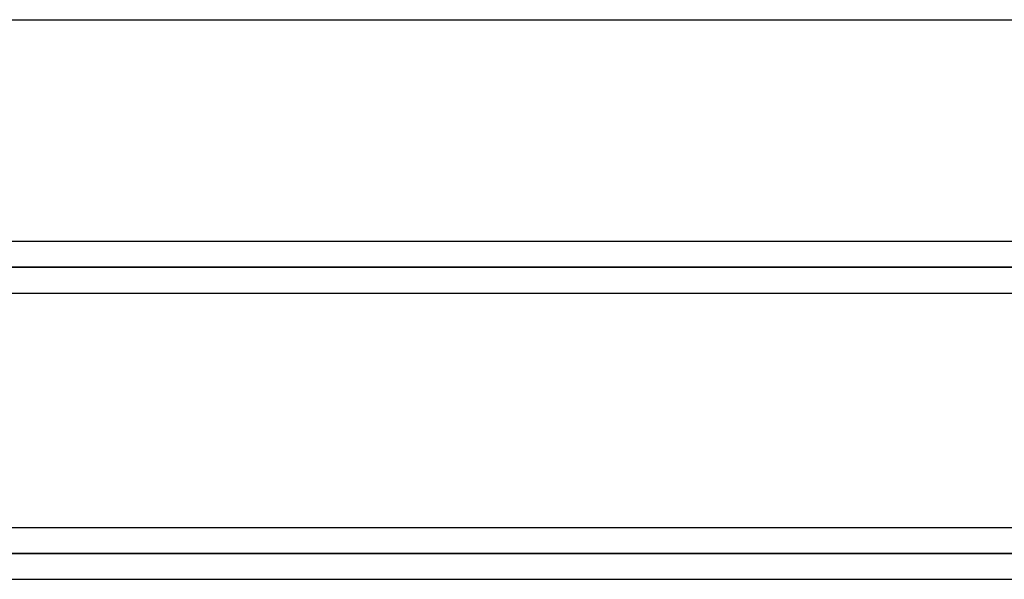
# Model space of a CAD drawing. Header units: millimetres. Extents: x -215 to 215, y -97 to 82.
# Tile 21 of 73: x -101 to -71, y -17 to 0. Entities that reach past the tile are written whole.
import ezdxf

# ---------------------------------------------------------------- set-up
doc = ezdxf.new("R2010")
doc.units = ezdxf.units.MM
doc.layers.add('MAIN-1', color=7, linetype='Continuous')
doc.layers.add('MAIN-2', color=7, linetype='Continuous')

msp = doc.modelspace()

# ---------------------------------------------------------------- linework, layer by layer
at = {"layer": 'MAIN-1'}
for p, q in [((-195, 0), (195, 0)), ((119.877, -6.819), (-119.877, -6.819)), ((-120.621, -7.611), (120.621, -7.611)), ((-119.877, -8.404), (119.877, -8.404)), ((119.877, -15.619), (-119.877, -15.619)), ((-120.621, -16.411), (120.621, -16.411)), ((-119.877, -17.204), (119.877, -17.204))]:
    msp.add_line(p, q, dxfattribs=at)
at = {"layer": 'MAIN-2'}
for p, q in [((120.621, -7.611), (-120.621, -7.611)), ((119.574, -7.611), (-119.574, -7.611)), ((-119.574, -7.611), (119.574, -7.611)), ((120.621, -16.411), (-120.621, -16.411)), ((119.574, -16.411), (-119.574, -16.411)), ((-119.574, -16.411), (-43.901, -16.411))]:
    msp.add_line(p, q, dxfattribs=at)
msp.add_ellipse((-106.721, 96.064), major_axis=(-160.836, -36.11), ratio=0.559017, start_param=1.275621, end_param=1.754945, dxfattribs=at)

doc.saveas('drawing.dxf')
